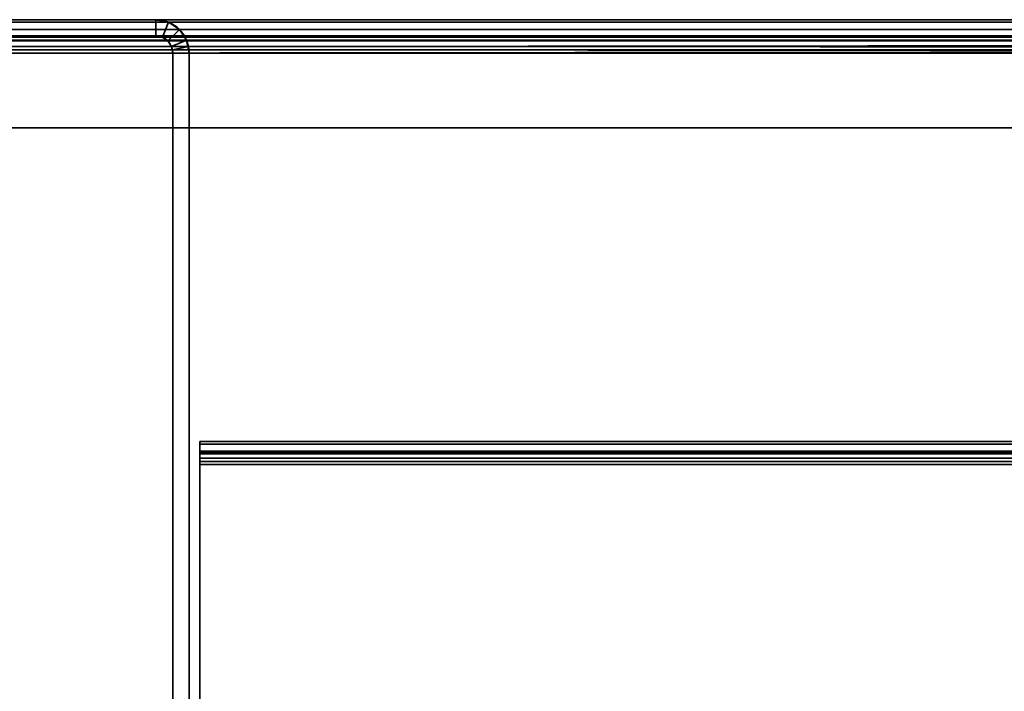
# Model space of a CAD drawing. Header units: millimetres. Extents: x -493 to 6693, y -115 to 135.
# Tile 151 of 256: x -314 to -223, y 73 to 135. Entities that reach past the tile are written whole.
import ezdxf

# ---------------------------------------------------------------- set-up
doc = ezdxf.new("R2010")
doc.units = ezdxf.units.MM
doc.layers.add('151', color=7, linetype='Continuous', true_color=0xffffff)

# ---------------------------------------------------------------- blocks, each defined once
blk = doc.blocks.new('UG_SURFACE_001')
at = {"layer": '151', "color": 252, "linetype": 'Continuous', "lineweight": 35}
for points in [[(-492.5, 125, 2200.25), (492.5, 125, 2200.25), (342.5, 125, 2050.25), (-342.5, 125, 2050.25)], [(492.5, -15, 2200.25), (492.5, 125, 2200.25), (-492.5, 125, 2200.25), (-492.5, -15, 2200.25)], [(-342.5, -15, 2050.25), (-342.5, 125, 2050.25), (342.5, 125, 2050.25), (342.5, -15, 2050.25)]]:
    blk.add_3dface(points, dxfattribs=at)
blk = doc.blocks.new('UG_SURFACE_146')
at = {"layer": '151', "color": 252, "linetype": 'Continuous', "lineweight": 35}
for points in [[(297, 96.014, -10.533), (297, 95.014, -10.533), (-297, 95.014, -10.533), (-297, 96.014, -10.533)], [(297, 96.014, -10.533), (-297, 96.014, -10.533), (-297, 96.014, -4.442), (297, 96.014, -4.442)], [(-297, 95.785, -3.379), (297, 95.785, -3.379), (297, 96.014, -4.442), (-297, 96.014, -4.442)], [(-297, 96.014, -4.442), (-297, 96.014, -10.533), (-297, 95.014, -10.533), (-297, 95.014, -4.442)], [(-297, 95.014, -4.442), (-297, 94.874, -3.791), (-297, 95.785, -3.379), (-297, 96.014, -4.442)], [(-297, 95.138, -2.505), (297, 95.138, -2.505), (297, 95.785, -3.379), (-297, 95.785, -3.379)], [(-297, 95.138, -2.505), (-297, 95.785, -3.379), (-297, 94.874, -3.791), (-297, 94.478, -3.256)], [(-297, 94.189, -1.975), (297, 94.189, -1.975), (297, 95.138, -2.505), (-297, 95.138, -2.505)], [(-297, 94.189, -1.975), (-297, 95.138, -2.505), (-297, 94.478, -3.256), (-297, 93.896, -2.932)], [(297, 95.014, -10.533), (297, 95.014, -4.442), (-297, 95.014, -4.442), (-297, 95.014, -10.533)], [(-297, 95.014, -4.442), (297, 95.014, -4.442), (297, 94.874, -3.791), (-297, 94.874, -3.791)], [(-297, 94.874, -3.791), (297, 94.874, -3.791), (297, 94.478, -3.256), (-297, 94.478, -3.256)], [(-297, 94.478, -3.256), (297, 94.478, -3.256), (297, 93.896, -2.932), (-297, 93.896, -2.932)], [(297, 94.189, -1.975), (-297, 94.189, -1.975), (-297, 64.383, 7.137), (297, 64.383, 7.137)], [(-297, 64.383, 7.137), (-297, 94.189, -1.975), (-297, 93.896, -2.932), (-297, 64.091, 6.181)], [(297, 93.896, -2.932), (297, 64.091, 6.181), (-297, 64.091, 6.181), (-297, 93.896, -2.932)]]:
    blk.add_3dface(points, dxfattribs=at)
blk = doc.blocks.new('UG_SURFACE_154')
at = {"layer": '151', "color": 252, "linetype": 'Continuous', "lineweight": 35}
for points in [[(-301.08, 135, 2008.33), (-301.08, 135, -7.75), (-324.92, 135, -7.75), (-324.92, 135, 2032.17)], [(-301.08, 135, 2008.33), (-324.92, 135, 2032.17), (-324.92, 133.5, 2032.17), (-301.08, 133.5, 2008.33)], [(-324.92, 135, -7.75), (-301.08, 135, -7.75), (-301.08, 133.5, -7.75), (-324.92, 133.5, -7.75)], [(-299.901, 134.766, 2007.151), (-299.901, 134.766, -7.75), (-301.08, 135, -7.75), (-301.08, 135, 2008.33)], [(-301.08, 133.5, 2008.33), (-300.475, 133.38, 2007.725), (-299.901, 134.766, 2007.151), (-301.08, 135, 2008.33)], [(-301.08, 135, -7.75), (-299.901, 134.766, -7.75), (-300.475, 133.38, -7.75), (-301.08, 133.5, -7.75)], [(-300.475, 133.38, 2007.725), (-299.963, 133.037, 2007.213), (-298.902, 134.098, 2006.152), (-299.901, 134.766, 2007.151)], [(-299.963, 133.037, -7.75), (-300.475, 133.38, -7.75), (-299.901, 134.766, -7.75), (-298.902, 134.098, -7.75)], [(-298.902, 134.098, 2006.152), (-298.902, 134.098, -7.75), (-299.901, 134.766, -7.75), (-299.901, 134.766, 2007.151)], [(-298.234, 133.099, 2005.484), (-298.902, 134.098, 2006.152), (-299.963, 133.037, 2007.213), (-299.62, 132.525, 2006.87)], [(-298.902, 134.098, -7.75), (-298.234, 133.099, -7.75), (-299.62, 132.525, -7.75), (-299.963, 133.037, -7.75)], [(-298.234, 133.099, 2005.484), (-298.234, 133.099, -7.75), (-298.902, 134.098, -7.75), (-298.902, 134.098, 2006.152)], [(-301.08, 133.5, 2008.33), (-324.92, 133.5, 2032.17), (-324.92, 133.5, -7.75), (-301.08, 133.5, -7.75)], [(-301.08, 133.5, 2008.33), (-301.08, 133.5, -7.75), (-300.475, 133.38, -7.75), (-300.475, 133.38, 2007.725)], [(-300.475, 133.38, 2007.725), (-300.475, 133.38, -7.75), (-299.963, 133.037, -7.75), (-299.963, 133.037, 2007.213)], [(-299.963, 133.037, 2007.213), (-299.963, 133.037, -7.75), (-299.62, 132.525, -7.75), (-299.62, 132.525, 2006.87)], [(-298.059, 132.521, 2005.309), (-298.234, 133.099, 2005.484), (-299.62, 132.525, 2006.87), (-299.53, 132.228, 2006.78)], [(-299.5, 131.92, -7.75), (-299.62, 132.525, -7.75), (-298.234, 133.099, -7.75), (-298, 131.92, -7.75)], [(-298.234, 133.099, -7.75), (-298.234, 133.099, 2005.484), (-298.059, 132.521, 2005.309)], [(-298.059, 132.521, 2005.309), (-298, 131.92, -7.75), (-298.234, 133.099, -7.75)], [(-299.62, 132.525, -7.75), (-299.5, 131.92, -7.75), (-299.5, 131.92, 2006.75)], [(-299.5, 131.92, 2006.75), (-299.53, 132.228, 2006.78), (-299.62, 132.525, -7.75)], [(-299.53, 132.228, 2006.78), (-299.62, 132.525, 2006.87), (-299.62, 132.525, -7.75)], [(-298, 131.92, 2005.25), (-298.059, 132.521, 2005.309), (-299.53, 132.228, 2006.78), (-299.5, 131.92, 2006.75)], [(-299.5, 6.25, 2006.75), (-299.5, 131.92, 2006.75), (-299.5, 131.92, -7.75), (-299.5, 6.25, -7.75)], [(-299.5, 131.92, 2006.75), (-299.5, 6.25, 2006.75), (-298, 6.25, 2005.25), (-298, 131.92, 2005.25)], [(-298, 131.92, -7.75), (-298, 6.25, -7.75), (-299.5, 6.25, -7.75), (-299.5, 131.92, -7.75)], [(-298.059, 132.521, 2005.309), (-298, 131.92, 2005.25), (-298, 131.92, -7.75)], [(-298, 6.25, 2005.25), (-298, 6.25, -7.75), (-298, 131.92, -7.75), (-298, 131.92, 2005.25)]]:
    blk.add_3dface(points, dxfattribs=at)
blk = doc.blocks.new('UG_SURFACE_155')
at = {"layer": '151', "color": 252, "linetype": 'Continuous', "lineweight": 35}
for points in [[(-301.08, 135, 2008.33), (-301.08, 135, -7.75), (-324.92, 135, -7.75), (-324.92, 135, 2032.17)], [(-301.08, 135, 2008.33), (-324.92, 135, 2032.17), (-324.92, 133.5, 2032.17), (-301.08, 133.5, 2008.33)], [(-324.92, 135, -7.75), (-301.08, 135, -7.75), (-301.08, 133.5, -7.75), (-324.92, 133.5, -7.75)], [(-299.901, 134.766, 2007.151), (-299.901, 134.766, -7.75), (-301.08, 135, -7.75), (-301.08, 135, 2008.33)], [(-301.08, 133.5, 2008.33), (-300.475, 133.38, 2007.725), (-299.901, 134.766, 2007.151), (-301.08, 135, 2008.33)], [(-301.08, 135, -7.75), (-299.901, 134.766, -7.75), (-300.475, 133.38, -7.75), (-301.08, 133.5, -7.75)], [(-300.475, 133.38, 2007.725), (-299.963, 133.037, 2007.213), (-298.902, 134.098, 2006.152), (-299.901, 134.766, 2007.151)], [(-299.963, 133.037, -7.75), (-300.475, 133.38, -7.75), (-299.901, 134.766, -7.75), (-298.902, 134.098, -7.75)], [(-298.902, 134.098, 2006.152), (-298.902, 134.098, -7.75), (-299.901, 134.766, -7.75), (-299.901, 134.766, 2007.151)], [(-298.234, 133.099, 2005.484), (-298.902, 134.098, 2006.152), (-299.963, 133.037, 2007.213), (-299.62, 132.525, 2006.87)], [(-298.902, 134.098, -7.75), (-298.234, 133.099, -7.75), (-299.62, 132.525, -7.75), (-299.963, 133.037, -7.75)], [(-298.234, 133.099, 2005.484), (-298.234, 133.099, -7.75), (-298.902, 134.098, -7.75), (-298.902, 134.098, 2006.152)], [(-301.08, 133.5, 2008.33), (-324.92, 133.5, 2032.17), (-324.92, 133.5, -7.75), (-301.08, 133.5, -7.75)], [(-301.08, 133.5, 2008.33), (-301.08, 133.5, -7.75), (-300.475, 133.38, -7.75), (-300.475, 133.38, 2007.725)], [(-300.475, 133.38, 2007.725), (-300.475, 133.38, -7.75), (-299.963, 133.037, -7.75), (-299.963, 133.037, 2007.213)], [(-299.963, 133.037, 2007.213), (-299.963, 133.037, -7.75), (-299.62, 132.525, -7.75), (-299.62, 132.525, 2006.87)], [(-298.059, 132.521, 2005.309), (-298.234, 133.099, 2005.484), (-299.62, 132.525, 2006.87), (-299.53, 132.228, 2006.78)], [(-299.5, 131.92, -7.75), (-299.62, 132.525, -7.75), (-298.234, 133.099, -7.75), (-298, 131.92, -7.75)], [(-298.234, 133.099, -7.75), (-298.234, 133.099, 2005.484), (-298.059, 132.521, 2005.309)], [(-298.059, 132.521, 2005.309), (-298, 131.92, -7.75), (-298.234, 133.099, -7.75)], [(-299.62, 132.525, -7.75), (-299.5, 131.92, -7.75), (-299.5, 131.92, 2006.75)], [(-299.5, 131.92, 2006.75), (-299.53, 132.228, 2006.78), (-299.62, 132.525, -7.75)], [(-299.53, 132.228, 2006.78), (-299.62, 132.525, 2006.87), (-299.62, 132.525, -7.75)], [(-298, 131.92, 2005.25), (-298.059, 132.521, 2005.309), (-299.53, 132.228, 2006.78), (-299.5, 131.92, 2006.75)], [(-299.5, 6.25, 2006.75), (-299.5, 131.92, 2006.75), (-299.5, 131.92, -7.75), (-299.5, 6.25, -7.75)], [(-299.5, 131.92, 2006.75), (-299.5, 6.25, 2006.75), (-298, 6.25, 2005.25), (-298, 131.92, 2005.25)], [(-298, 131.92, -7.75), (-298, 6.25, -7.75), (-299.5, 6.25, -7.75), (-299.5, 131.92, -7.75)], [(-298.059, 132.521, 2005.309), (-298, 131.92, 2005.25), (-298, 131.92, -7.75)], [(-298, 6.25, 2005.25), (-298, 6.25, -7.75), (-298, 131.92, -7.75), (-298, 131.92, 2005.25)]]:
    blk.add_3dface(points, dxfattribs=at)
blk = doc.blocks.new('UG_SURFACE_157')
at = {"layer": '151', "color": 252, "linetype": 'Continuous', "lineweight": 35}
for points in [[(326.099, 134.766, 2033.349), (-326.099, 134.766, 2033.349), (-327.098, 134.098, 2034.348), (327.098, 134.098, 2034.348)], [(324.92, 135, 2032.17), (-324.92, 135, 2032.17), (-326.099, 134.766, 2033.349), (326.099, 134.766, 2033.349)], [(-324.92, 135, 2032.17), (-301.08, 135, 2008.33), (-301.08, 133.5, 2008.33), (-324.92, 133.5, 2032.17)], [(-301.08, 135, 2008.33), (-324.92, 135, 2032.17), (324.92, 135, 2032.17), (301.08, 135, 2008.33)], [(299.901, 134.766, 2007.151), (-299.901, 134.766, 2007.151), (-301.08, 135, 2008.33), (301.08, 135, 2008.33)], [(-301.08, 135, 2008.33), (-299.901, 134.766, 2007.151), (-300.475, 133.38, 2007.725), (-301.08, 133.5, 2008.33)], [(-299.901, 134.766, 2007.151), (-298.902, 134.098, 2006.152), (-299.963, 133.037, 2007.213), (-300.475, 133.38, 2007.725)], [(298.902, 134.098, 2006.152), (-298.902, 134.098, 2006.152), (-299.901, 134.766, 2007.151), (299.901, 134.766, 2007.151)], [(327.098, 134.098, 2034.348), (-327.098, 134.098, 2034.348), (-327.766, 133.099, 2035.016), (327.766, 133.099, 2035.016)], [(-299.62, 132.525, 2006.87), (-299.963, 133.037, 2007.213), (-298.902, 134.098, 2006.152), (-298.234, 133.099, 2005.484)], [(298.234, 133.099, 2005.484), (-298.234, 133.099, 2005.484), (-298.902, 134.098, 2006.152), (298.902, 134.098, 2006.152)], [(327.941, 132.521, 2035.191), (327.766, 133.099, 2035.016), (-327.766, 133.099, 2035.016), (-327.941, 132.521, 2035.191)], [(326.38, 132.525, 2033.63), (-326.38, 132.525, 2033.63), (-326.037, 133.037, 2033.287), (326.037, 133.037, 2033.287)], [(326.037, 133.037, 2033.287), (-326.037, 133.037, 2033.287), (-325.525, 133.38, 2032.775), (325.525, 133.38, 2032.775)], [(325.525, 133.38, 2032.775), (-325.525, 133.38, 2032.775), (-324.92, 133.5, 2032.17), (324.92, 133.5, 2032.17)], [(-301.08, 133.5, 2008.33), (301.08, 133.5, 2008.33), (324.92, 133.5, 2032.17), (-324.92, 133.5, 2032.17)], [(301.08, 133.5, 2008.33), (-301.08, 133.5, 2008.33), (-300.475, 133.38, 2007.725), (300.475, 133.38, 2007.725)], [(300.475, 133.38, 2007.725), (-300.475, 133.38, 2007.725), (-299.963, 133.037, 2007.213), (299.963, 133.037, 2007.213)], [(299.963, 133.037, 2007.213), (-299.963, 133.037, 2007.213), (-299.62, 132.525, 2006.87), (299.62, 132.525, 2006.87)], [(-299.53, 132.228, 2006.78), (-299.62, 132.525, 2006.87), (-298.234, 133.099, 2005.484), (-298.059, 132.521, 2005.309)], [(-298.059, 132.521, 2005.309), (-298.234, 133.099, 2005.484), (298.234, 133.099, 2005.484)], [(-298.059, 132.521, 2005.309), (298.234, 133.099, 2005.484), (298.059, 132.521, 2005.309)], [(-328, 131.92, 2035.25), (328, 131.92, 2035.25), (327.941, 132.521, 2035.191)], [(-327.941, 132.521, 2035.191), (-328, 131.92, 2035.25), (327.941, 132.521, 2035.191)], [(-328, 131.92, 2035.25), (-328, 125, 2035.25), (328, 125, 2035.25), (328, 131.92, 2035.25)], [(326.5, 131.92, 2033.75), (-326.5, 131.92, 2033.75), (-326.47, 132.228, 2033.72)], [(-326.5, 131.92, 2033.75), (326.5, 131.92, 2033.75), (326.5, 125, 2033.75), (-326.5, 125, 2033.75)], [(-326.47, 132.228, 2033.72), (-326.38, 132.525, 2033.63), (326.38, 132.525, 2033.63), (326.47, 132.228, 2033.72)], [(326.47, 132.228, 2033.72), (326.5, 131.92, 2033.75), (-326.47, 132.228, 2033.72)], [(299.53, 132.228, 2006.78), (-299.62, 132.525, 2006.87), (-299.53, 132.228, 2006.78)], [(299.53, 132.228, 2006.78), (299.62, 132.525, 2006.87), (-299.62, 132.525, 2006.87)], [(-299.5, 131.92, 2006.75), (-299.53, 132.228, 2006.78), (-298.059, 132.521, 2005.309), (-298, 131.92, 2005.25)], [(-299.53, 132.228, 2006.78), (299.5, 131.92, 2006.75), (299.53, 132.228, 2006.78)], [(-299.53, 132.228, 2006.78), (-299.5, 131.92, 2006.75), (299.5, 131.92, 2006.75)], [(-299.5, 6.25, 2006.75), (299.5, 6.25, 2006.75), (299.5, 131.92, 2006.75), (-299.5, 131.92, 2006.75)], [(-298, 131.92, 2005.25), (-298, 6.25, 2005.25), (-299.5, 6.25, 2006.75), (-299.5, 131.92, 2006.75)], [(298.059, 132.521, 2005.309), (-298, 131.92, 2005.25), (-298.059, 132.521, 2005.309)], [(298.059, 132.521, 2005.309), (298, 131.92, 2005.25), (-298, 131.92, 2005.25)], [(-298, 6.25, 2005.25), (-298, 131.92, 2005.25), (298, 131.92, 2005.25), (298, 6.25, 2005.25)], [(-326.5, 125, 2033.75), (326.5, 125, 2033.75), (328, 125, 2035.25), (-328, 125, 2035.25)]]:
    blk.add_3dface(points, dxfattribs=at)

msp = doc.modelspace()

# ---------------------------------------------------------------- linework, layer by layer
at = {"layer": '151', "color": 253, "linetype": 'Continuous', "lineweight": -3}
for p, q in [((-301.08, 135, 2008.33), (-324.92, 135, 2032.17)), ((-324.92, 135, -7.75), (-301.08, 135, -7.75)), ((-301.08, 135, 2008.33), (-324.92, 135, 2032.17)), ((324.92, 135, 2032.17), (-324.92, 135, 2032.17)), ((-324.92, 135, -7.75), (-301.08, 135, -7.75)), ((-301.08, 135, 2008.33), (-324.92, 135, 2032.17)), ((-301.08, 135, 2008.33), (-301.08, 135, -7.75)), ((301.08, 135, 2008.33), (-301.08, 135, 2008.33)), ((-301.08, 135, 2008.33), (-301.08, 135, -7.75)), ((-301.08, 133.5, 2008.33), (-324.92, 133.5, 2032.17)), ((324.92, 133.5, 2032.17), (-324.92, 133.5, 2032.17)), ((-324.92, 133.5, -7.75), (-301.08, 133.5, -7.75)), ((-301.08, 133.5, 2008.33), (-324.92, 133.5, 2032.17)), ((-301.08, 133.5, 2008.33), (-324.92, 133.5, 2032.17)), ((-324.92, 133.5, -7.75), (-301.08, 133.5, -7.75)), ((-301.08, 133.5, 2008.33), (-301.08, 133.5, -7.75)), ((301.08, 133.5, 2008.33), (-301.08, 133.5, 2008.33)), ((-301.08, 133.5, 2008.33), (-301.08, 133.5, -7.75)), ((328, 131.92, 2035.25), (-328, 131.92, 2035.25)), ((326.5, 131.92, 2033.75), (-326.5, 131.92, 2033.75)), ((-299.5, 131.92, 2006.75), (-299.5, 131.92, -7.75)), ((-299.5, 6.25, 2006.75), (-299.5, 131.92, 2006.75)), ((-299.5, 131.92, 2006.75), (-299.5, 131.92, -7.75)), ((-299.5, 131.92, -7.75), (-299.5, 6.25, -7.75)), ((-299.5, 6.25, 2006.75), (-299.5, 131.92, 2006.75)), ((299.5, 131.92, 2006.75), (-299.5, 131.92, 2006.75)), ((-299.5, 6.25, 2006.75), (-299.5, 131.92, 2006.75)), ((-299.5, 131.92, -7.75), (-299.5, 6.25, -7.75)), ((-299.5, 131.92, 2006.75), (-299.5, 131.92, -7.75)), ((-298, 131.92, 2005.25), (-298, 131.92, -7.75)), ((298, 131.92, 2005.25), (-298, 131.92, 2005.25)), ((-298, 6.25, 2005.25), (-298, 131.92, 2005.25)), ((-298, 6.25, 2005.25), (-298, 131.92, 2005.25)), ((-298, 6.25, 2005.25), (-298, 131.92, 2005.25)), ((-298, 131.92, -7.75), (-298, 6.25, -7.75)), ((-298, 131.92, 2005.25), (-298, 131.92, -7.75)), ((-298, 131.92, -7.75), (-298, 6.25, -7.75)), ((-492.5, 125, 2200.25), (492.5, 125, 2200.25)), ((342.5, 125, 2050.25), (-342.5, 125, 2050.25)), ((328, 125, 2035.25), (-328, 125, 2035.25)), ((328, 125, 2035.25), (-328, 125, 2035.25)), ((326.5, 125, 2033.75), (-326.5, 125, 2033.75)), ((-297, 95.014, -10.533), (-297, 96.014, -10.533)), ((297, 96.014, -4.442), (-297, 96.014, -4.442)), ((-297, 96.014, -10.533), (-297, 96.014, -4.442)), ((297, 96.014, -10.533), (-297, 96.014, -10.533)), ((297, 95.014, -10.533), (-297, 95.014, -10.533)), ((-297, 95.014, -10.533), (-297, 95.014, -4.442)), ((297, 95.014, -4.442), (-297, 95.014, -4.442)), ((-297, 94.189, -1.975), (-297, 64.383, 7.137)), ((297, 94.189, -1.975), (-297, 94.189, -1.975)), ((297, 93.896, -2.932), (-297, 93.896, -2.932)), ((-297, 93.896, -2.932), (-297, 64.091, 6.181))]:
    msp.add_line(p, q, dxfattribs=at)
at = {"layer": '151', "color": 253, "linetype": 'Continuous', "lineweight": -3, "extrusion": (0, 0, -1)}
for radius in [3.08, 3.08, 1.58, 1.58]:
    msp.add_arc((301.08, 131.92, 7.75), radius, 90, 180, dxfattribs=at)
at = {"layer": '151', "color": 253, "linetype": 'Continuous', "lineweight": -3, "extrusion": (1, 0, 0)}
for radius in [2.58, 1.58]:
    msp.add_arc((93.434, -4.442, -297), radius, 0, 73, dxfattribs=at)
at = {"layer": '151', "color": 253, "linetype": 'Continuous', "lineweight": -3, "extrusion": (0.707107, 6.12323e-17, 0.707107)}
for major_axis in [(-3.08, 0, 3.08), (-3.08, 0, 3.08), (-3.08, 0, 3.08), (-1.58, 0, 1.58), (-1.58, 0, 1.58), (-1.58, 0, 1.58)]:
    msp.add_ellipse((-301.08, 131.92, 2008.33), major_axis=major_axis, ratio=0.707107, start_param=3.141593, end_param=4.712389, dxfattribs=at)

# ---------------------------------------------------------------- block references
at = {"layer": '151', "color": 253, "linetype": 'Continuous', "lineweight": -3}
for name in ['UG_SURFACE_154', 'UG_SURFACE_155', 'UG_SURFACE_157', 'UG_SURFACE_001', 'UG_SURFACE_146']:
    msp.add_blockref(name, (0, 0), dxfattribs=at)

doc.saveas('drawing.dxf')
